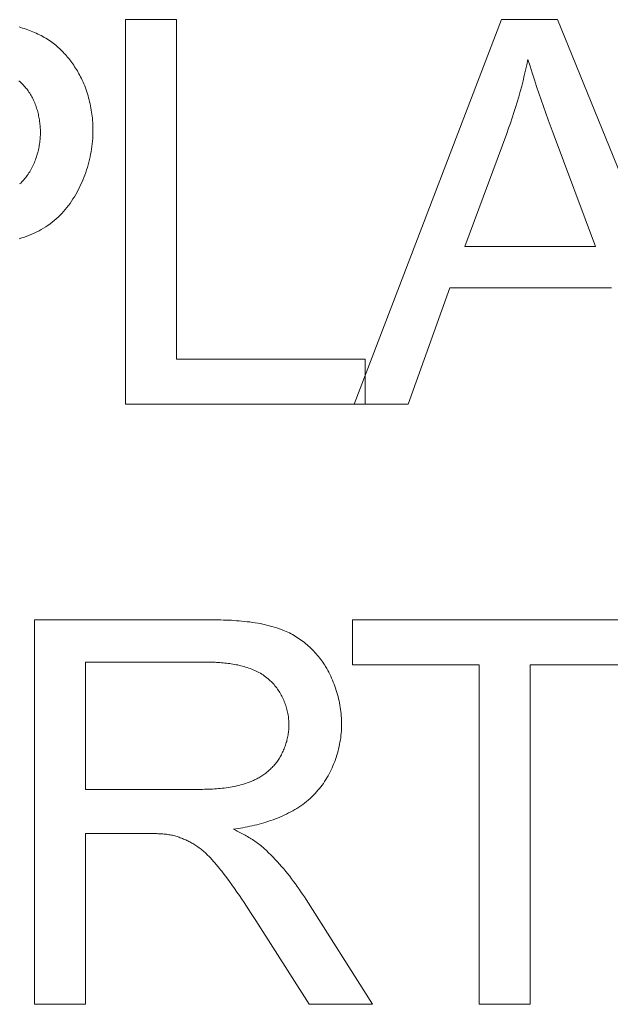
# Model space of a CAD drawing. Header units: millimetres. Extents: x 3925 to 5043, y -86 to 778.
# Tile 249 of 256: x 4781.54 to 4782.317, y 376.888 to 378.181. Entities that reach past the tile are written whole.
import ezdxf

# ---------------------------------------------------------------- set-up
doc = ezdxf.new("R2010")
doc.units = ezdxf.units.MM
doc.header["$LTSCALE"] = 46.255
doc.layers.add('H30K-IO-LABEDXF_CONTINUOUS_LINE', color=7, linetype='CONTINUOUS')

msp = doc.modelspace()

# ---------------------------------------------------------------- linework, layer by layer
at = {"layer": 'H30K-IO-LABEDXF_CONTINUOUS_LINE', "color": 7, "linetype": 'Continuous', "lineweight": 0}
for p, q in [((4781.6793, 377.6763), (4781.6793, 378.1815)), ((4781.6793, 378.1815), (4781.7463, 378.1815)), ((4781.7463, 378.1815), (4781.7463, 377.7356)), ((4781.9799, 377.6763), (4782.1737, 378.1815)), ((4782.1737, 378.1815), (4782.2472, 378.1815)), ((4782.2472, 378.1815), (4782.4529, 377.6763)), ((4782.1807, 378.032), (4782.1253, 377.8837)), ((4782.2974, 377.8837), (4782.2415, 378.0325)), ((4782.1253, 377.8837), (4782.2974, 377.8837)), ((4782.1056, 377.8294), (4782.0508, 377.6763)), ((4782.3184, 377.8294), (4782.1056, 377.8294)), ((4781.7463, 377.7356), (4781.9947, 377.7356)), ((4781.9947, 377.7356), (4781.9947, 377.6763)), ((4782.0508, 377.6763), (4781.6793, 377.6763)), ((4781.5599, 376.8881), (4781.5599, 377.3933)), ((4781.5599, 377.3933), (4781.7907, 377.3932)), ((4781.978, 377.334), (4781.978, 377.3933)), ((4781.978, 377.3933), (4782.378, 377.3933)), ((4781.6269, 377.3375), (4781.6269, 377.1703)), ((4782.1445, 377.334), (4781.978, 377.334)), ((4782.1445, 376.8881), (4782.1445, 377.334)), ((4782.2115, 377.334), (4782.2115, 376.8881)), ((4782.378, 377.334), (4782.2115, 377.334)), ((4781.6269, 377.1703), (4781.7703, 377.1703)), ((4781.7703, 377.1703), (4781.7755, 377.1703)), ((4781.6269, 377.1125), (4781.6269, 376.8881)), ((4781.7108, 377.1125), (4781.6269, 377.1125)), ((4781.9169, 377.0257), (4782.0042, 376.8881)), ((4781.8448, 377.0075), (4781.8386, 377.0169)), ((4781.8509, 376.998), (4781.8448, 377.0075)), ((4781.9207, 376.8881), (4781.8509, 376.998)), ((4781.6269, 376.8881), (4781.5599, 376.8881)), ((4782.0042, 376.8881), (4781.9207, 376.8881)), ((4782.2115, 376.8881), (4782.1445, 376.8881))]:
    msp.add_line(p, q, dxfattribs=at)
for points in [[(4781.5395, 378.1719), (4781.5418, 378.1713), (4781.5441, 378.1705), (4781.5464, 378.1698), (4781.5487, 378.169), (4781.5509, 378.1682), (4781.5532, 378.1674), (4781.5554, 378.1665), (4781.5577, 378.1656), (4781.5599, 378.1646), (4781.5621, 378.1637), (4781.5642, 378.1626), (4781.5664, 378.1616), (4781.5685, 378.1605), (4781.5706, 378.1593), (4781.5727, 378.1582), (4781.5748, 378.157), (4781.5768, 378.1557), (4781.5788, 378.1544), (4781.5808, 378.1531)], [(4781.5808, 378.1531), (4781.5826, 378.1518), (4781.5843, 378.1505), (4781.5861, 378.1492), (4781.5878, 378.1478), (4781.5895, 378.1464), (4781.5911, 378.145), (4781.5928, 378.1435), (4781.5944, 378.142), (4781.5959, 378.1404), (4781.5975, 378.1388), (4781.599, 378.1372), (4781.6005, 378.1356), (4781.602, 378.1339), (4781.6034, 378.1322), (4781.6048, 378.1305), (4781.6062, 378.1288), (4781.6075, 378.127), (4781.6089, 378.1252), (4781.6102, 378.1234), (4781.6114, 378.1216), (4781.6126, 378.1197), (4781.6138, 378.1179), (4781.615, 378.116), (4781.6162, 378.1141), (4781.6173, 378.1122), (4781.6183, 378.1103), (4781.6194, 378.1083), (4781.6204, 378.1064), (4781.6214, 378.1044)], [(4782.2085, 378.1293), (4782.207, 378.1222), (4782.2054, 378.1151), (4782.2037, 378.1081), (4782.202, 378.1011), (4782.2002, 378.0941), (4782.1983, 378.0871), (4782.1963, 378.0801), (4782.1943, 378.0732), (4782.1922, 378.0663), (4782.19, 378.0594), (4782.1878, 378.0525), (4782.1855, 378.0456), (4782.1831, 378.0388), (4782.1807, 378.032)], [(4782.2415, 378.0325), (4782.2351, 378.0499), (4782.232, 378.0587), (4782.2289, 378.0674), (4782.2258, 378.0762), (4782.2228, 378.085), (4782.2198, 378.0938), (4782.2169, 378.1026), (4782.214, 378.1115), (4782.2113, 378.1204), (4782.2085, 378.1293)], [(4781.5515, 378.0879), (4781.5506, 378.0892), (4781.5496, 378.0905), (4781.5486, 378.0917), (4781.5475, 378.093), (4781.5464, 378.0942), (4781.5453, 378.0954), (4781.5442, 378.0966), (4781.543, 378.0978), (4781.5419, 378.099), (4781.5406, 378.1001), (4781.5394, 378.1012)], [(4781.6214, 378.1044), (4781.6225, 378.102), (4781.6237, 378.0995), (4781.6247, 378.097), (4781.6258, 378.0945), (4781.6268, 378.0919), (4781.6277, 378.0894), (4781.6286, 378.0868), (4781.6294, 378.0842), (4781.6302, 378.0816), (4781.6309, 378.0789), (4781.6316, 378.0763), (4781.6323, 378.0736), (4781.6329, 378.0709), (4781.6335, 378.0682), (4781.634, 378.0655), (4781.6345, 378.0628), (4781.6349, 378.0601), (4781.6353, 378.0574), (4781.6356, 378.0547), (4781.6359, 378.052), (4781.6361, 378.0492), (4781.6363, 378.0465), (4781.6365, 378.0438), (4781.6366, 378.0411), (4781.6366, 378.0383), (4781.6367, 378.0356)], [(4781.5675, 378.0336), (4781.5675, 378.0354), (4781.5675, 378.0372), (4781.5674, 378.039), (4781.5673, 378.0407), (4781.5671, 378.0425), (4781.567, 378.0443), (4781.5668, 378.0461), (4781.5666, 378.0479), (4781.5663, 378.0497), (4781.566, 378.0515), (4781.5657, 378.0532), (4781.5653, 378.055), (4781.565, 378.0568), (4781.5645, 378.0586), (4781.5641, 378.0603), (4781.5636, 378.062), (4781.5631, 378.0638), (4781.5626, 378.0655), (4781.562, 378.0672), (4781.5614, 378.0689), (4781.5607, 378.0706), (4781.5601, 378.0723), (4781.5594, 378.0739), (4781.5586, 378.0756), (4781.5579, 378.0772), (4781.5571, 378.0788), (4781.5562, 378.0803), (4781.5553, 378.0819), (4781.5544, 378.0834), (4781.5535, 378.0849), (4781.5525, 378.0864), (4781.5515, 378.0879)], [(4781.5403, 377.9657), (4781.5417, 377.9669), (4781.5431, 377.9683), (4781.5444, 377.9696), (4781.5457, 377.971), (4781.5469, 377.9724), (4781.5481, 377.9739), (4781.5493, 377.9754), (4781.5504, 377.9769), (4781.5515, 377.9785), (4781.5525, 377.9801), (4781.5536, 377.9817), (4781.5546, 377.9834), (4781.5555, 377.9851), (4781.5564, 377.9868), (4781.5573, 377.9885), (4781.5581, 377.9903), (4781.5589, 377.9921), (4781.5597, 377.9939), (4781.5604, 377.9957), (4781.5611, 377.9975), (4781.5618, 377.9993), (4781.5624, 378.0012), (4781.563, 378.0031), (4781.5635, 378.005), (4781.564, 378.0069), (4781.5645, 378.0088), (4781.565, 378.0107), (4781.5654, 378.0126), (4781.5658, 378.0145), (4781.5661, 378.0164), (4781.5664, 378.0184), (4781.5667, 378.0203), (4781.5669, 378.0222), (4781.5671, 378.0241), (4781.5672, 378.026), (4781.5674, 378.028), (4781.5675, 378.0299), (4781.5675, 378.0317), (4781.5675, 378.0336)], [(4781.6367, 378.0356), (4781.6366, 378.0322), (4781.6365, 378.0288), (4781.6363, 378.0253), (4781.6361, 378.0219), (4781.6357, 378.0184), (4781.6353, 378.0149), (4781.6348, 378.0115), (4781.6343, 378.008), (4781.6336, 378.0046), (4781.6329, 378.0011), (4781.6321, 377.9977), (4781.6313, 377.9943), (4781.6304, 377.9908), (4781.6294, 377.9874), (4781.6283, 377.9841), (4781.6272, 377.9807), (4781.626, 377.9774), (4781.6247, 377.9741), (4781.6234, 377.9708), (4781.622, 377.9676), (4781.6205, 377.9644), (4781.619, 377.9612), (4781.6174, 377.9581), (4781.6158, 377.955), (4781.614, 377.9519), (4781.6122, 377.9489), (4781.6104, 377.946), (4781.6085, 377.9431), (4781.6065, 377.9402), (4781.6044, 377.9374), (4781.6023, 377.9347), (4781.6001, 377.932), (4781.5979, 377.9294), (4781.5956, 377.9269)], [(4781.5956, 377.9269), (4781.5933, 377.9244), (4781.5908, 377.922), (4781.5883, 377.9197), (4781.5857, 377.9175), (4781.5831, 377.9153), (4781.5803, 377.9133), (4781.5775, 377.9113), (4781.5747, 377.9094), (4781.5718, 377.9076), (4781.5688, 377.9059), (4781.5658, 377.9043), (4781.5627, 377.9027), (4781.5596, 377.9012), (4781.5564, 377.8998), (4781.5532, 377.8984), (4781.5499, 377.8971), (4781.5466, 377.8959), (4781.5432, 377.8947), (4781.5398, 377.8937)], [(4781.7907, 377.3932), (4781.7976, 377.3932), (4781.8011, 377.3931), (4781.8046, 377.393), (4781.8081, 377.3929), (4781.8116, 377.3928), (4781.8151, 377.3927), (4781.8186, 377.3925), (4781.822, 377.3923), (4781.8255, 377.392), (4781.829, 377.3918), (4781.8325, 377.3915), (4781.836, 377.3911), (4781.8394, 377.3907), (4781.8429, 377.3903), (4781.8463, 377.3898), (4781.8497, 377.3893), (4781.8532, 377.3887), (4781.8566, 377.3881), (4781.86, 377.3874), (4781.8633, 377.3866), (4781.8667, 377.3858), (4781.87, 377.385), (4781.8734, 377.384), (4781.8767, 377.383), (4781.8799, 377.382), (4781.8832, 377.3808), (4781.8864, 377.3796)], [(4781.8864, 377.3796), (4781.8886, 377.3787), (4781.8907, 377.3778), (4781.8928, 377.3769), (4781.8949, 377.3759), (4781.897, 377.3748), (4781.899, 377.3737), (4781.9011, 377.3725), (4781.9031, 377.3713), (4781.905, 377.3701), (4781.907, 377.3688), (4781.909, 377.3674), (4781.9109, 377.3661), (4781.9128, 377.3646), (4781.9146, 377.3632), (4781.9165, 377.3617), (4781.9183, 377.3602), (4781.92, 377.3586), (4781.9218, 377.357), (4781.9235, 377.3554), (4781.9252, 377.3537), (4781.9268, 377.352), (4781.9284, 377.3503), (4781.93, 377.3485), (4781.9316, 377.3467), (4781.9331, 377.3449), (4781.9345, 377.3431), (4781.936, 377.3412), (4781.9374, 377.3394), (4781.9387, 377.3375), (4781.94, 377.3355), (4781.9413, 377.3336), (4781.9425, 377.3316)], [(4781.8684, 377.3145), (4781.8669, 377.3158), (4781.8652, 377.3171), (4781.8636, 377.3184), (4781.8619, 377.3196), (4781.8602, 377.3207), (4781.8585, 377.3218), (4781.8567, 377.3229), (4781.8549, 377.3239), (4781.853, 377.3249), (4781.8512, 377.3258), (4781.8493, 377.3267), (4781.8474, 377.3275), (4781.8454, 377.3283), (4781.8434, 377.3291), (4781.8415, 377.3298), (4781.8394, 377.3305), (4781.8374, 377.3311), (4781.8354, 377.3317), (4781.8333, 377.3323), (4781.8312, 377.3328), (4781.8292, 377.3333), (4781.827, 377.3338), (4781.8249, 377.3342), (4781.8228, 377.3346), (4781.8207, 377.335), (4781.8185, 377.3353), (4781.8164, 377.3356), (4781.8143, 377.3359), (4781.8121, 377.3362), (4781.81, 377.3364), (4781.8078, 377.3366), (4781.8057, 377.3368), (4781.8035, 377.337), (4781.8014, 377.3371), (4781.7992, 377.3372), (4781.7971, 377.3373), (4781.795, 377.3374), (4781.7929, 377.3374), (4781.7907, 377.3375), (4781.7887, 377.3375), (4781.6269, 377.3375)], [(4781.9425, 377.3316), (4781.9439, 377.3292), (4781.9453, 377.3267), (4781.9467, 377.3243), (4781.948, 377.3217), (4781.9492, 377.3192), (4781.9504, 377.3166), (4781.9516, 377.314), (4781.9526, 377.3113), (4781.9537, 377.3087), (4781.9547, 377.306), (4781.9556, 377.3033), (4781.9565, 377.3005), (4781.9573, 377.2978), (4781.9581, 377.295), (4781.9588, 377.2923), (4781.9595, 377.2895), (4781.9601, 377.2867), (4781.9607, 377.2839), (4781.9612, 377.281), (4781.9617, 377.2782), (4781.9621, 377.2754), (4781.9625, 377.2725), (4781.9628, 377.2697), (4781.963, 377.2669), (4781.9632, 377.264), (4781.9633, 377.2612), (4781.9634, 377.2584), (4781.9634, 377.2556)], [(4781.8943, 377.2554), (4781.8943, 377.2572), (4781.8942, 377.259), (4781.8941, 377.2608), (4781.8939, 377.2626), (4781.8937, 377.2645), (4781.8935, 377.2663), (4781.8932, 377.2681), (4781.8929, 377.2699), (4781.8925, 377.2717), (4781.8921, 377.2735), (4781.8916, 377.2753), (4781.8912, 377.2771), (4781.8906, 377.2789), (4781.89, 377.2807), (4781.8894, 377.2824), (4781.8888, 377.2842), (4781.8881, 377.2859), (4781.8874, 377.2876), (4781.8866, 377.2893), (4781.8858, 377.291), (4781.885, 377.2927), (4781.8841, 377.2943), (4781.8832, 377.296), (4781.8823, 377.2976), (4781.8813, 377.2991), (4781.8803, 377.3007), (4781.8792, 377.3022), (4781.8782, 377.3037), (4781.877, 377.3052), (4781.8759, 377.3066), (4781.8747, 377.308), (4781.8735, 377.3094), (4781.8723, 377.3107), (4781.871, 377.312), (4781.8697, 377.3132), (4781.8684, 377.3145)], [(4781.8809, 377.2102), (4781.8818, 377.2116), (4781.8827, 377.213), (4781.8835, 377.2145), (4781.8843, 377.216), (4781.8851, 377.2175), (4781.8859, 377.2191), (4781.8866, 377.2206), (4781.8873, 377.2222), (4781.8879, 377.2237), (4781.8886, 377.2253), (4781.8892, 377.227), (4781.8897, 377.2286), (4781.8903, 377.2302), (4781.8908, 377.2319), (4781.8913, 377.2335), (4781.8917, 377.2352), (4781.8921, 377.2368), (4781.8925, 377.2385), (4781.8928, 377.2402), (4781.8931, 377.2419), (4781.8934, 377.2436), (4781.8936, 377.2453), (4781.8938, 377.247), (4781.894, 377.2487), (4781.8941, 377.2504), (4781.8942, 377.2521), (4781.8943, 377.2537), (4781.8943, 377.2554)], [(4781.9634, 377.2556), (4781.9634, 377.2527), (4781.9633, 377.2498), (4781.9632, 377.2469), (4781.9629, 377.2441), (4781.9626, 377.2412), (4781.9623, 377.2383), (4781.9619, 377.2354), (4781.9614, 377.2325), (4781.9609, 377.2296), (4781.9602, 377.2267), (4781.9596, 377.2238), (4781.9589, 377.221), (4781.9581, 377.2181), (4781.9572, 377.2153), (4781.9563, 377.2125), (4781.9554, 377.2097), (4781.9544, 377.2069), (4781.9533, 377.2042), (4781.9522, 377.2014), (4781.951, 377.1987), (4781.9497, 377.196), (4781.9484, 377.1934), (4781.9471, 377.1908), (4781.9457, 377.1882), (4781.9442, 377.1857), (4781.9427, 377.1832), (4781.9411, 377.1807), (4781.9395, 377.1783), (4781.9378, 377.176), (4781.9361, 377.1736), (4781.9343, 377.1714), (4781.9324, 377.1692), (4781.9306, 377.167), (4781.9286, 377.1649)], [(4781.8418, 377.1798), (4781.8433, 377.1804), (4781.8447, 377.1809), (4781.8462, 377.1815), (4781.8476, 377.1822), (4781.849, 377.1828), (4781.8504, 377.1835), (4781.8519, 377.1842), (4781.8532, 377.185), (4781.8546, 377.1857), (4781.856, 377.1865), (4781.8574, 377.1874), (4781.8587, 377.1882), (4781.86, 377.1891), (4781.8613, 377.19), (4781.8626, 377.1909), (4781.8639, 377.1919), (4781.8651, 377.1928), (4781.8664, 377.1938), (4781.8676, 377.1949), (4781.8688, 377.1959), (4781.8699, 377.197), (4781.8711, 377.1981), (4781.8722, 377.1992), (4781.8733, 377.2003), (4781.8743, 377.2015), (4781.8754, 377.2027), (4781.8764, 377.2039), (4781.8773, 377.2051), (4781.8783, 377.2063), (4781.8792, 377.2076), (4781.8801, 377.2089), (4781.8809, 377.2102)], [(4781.7755, 377.1703), (4781.7781, 377.1704), (4781.7807, 377.1704), (4781.7833, 377.1705), (4781.7859, 377.1705), (4781.7885, 377.1706), (4781.7911, 377.1707), (4781.7937, 377.1709), (4781.7963, 377.171), (4781.7989, 377.1712), (4781.8015, 377.1714), (4781.8041, 377.1717), (4781.8067, 377.1719), (4781.8092, 377.1722), (4781.8118, 377.1726), (4781.8144, 377.173), (4781.8169, 377.1734), (4781.8195, 377.1738), (4781.822, 377.1743), (4781.8245, 377.1748), (4781.8271, 377.1754), (4781.8296, 377.176), (4781.832, 377.1767), (4781.8345, 377.1774), (4781.837, 377.1782), (4781.8394, 377.179), (4781.8418, 377.1798)], [(4781.9286, 377.1649), (4781.9265, 377.1627), (4781.9243, 377.1605), (4781.922, 377.1584), (4781.9197, 377.1564), (4781.9173, 377.1544), (4781.9149, 377.1525), (4781.9124, 377.1507), (4781.9099, 377.1489), (4781.9073, 377.1472), (4781.9047, 377.1455), (4781.902, 377.1439), (4781.8993, 377.1423), (4781.8966, 377.1408), (4781.8938, 377.1394), (4781.891, 377.1379), (4781.8881, 377.1366), (4781.8852, 377.1353), (4781.8823, 377.134), (4781.8794, 377.1328), (4781.8765, 377.1317), (4781.8735, 377.1306), (4781.8705, 377.1295), (4781.8674, 377.1285), (4781.8644, 377.1275), (4781.8614, 377.1266), (4781.8583, 377.1257), (4781.8552, 377.1248), (4781.8521, 377.124), (4781.849, 377.1233), (4781.846, 377.1226), (4781.8429, 377.1219), (4781.8398, 377.1212), (4781.8367, 377.1206), (4781.8336, 377.12), (4781.8305, 377.1195), (4781.8274, 377.119), (4781.8243, 377.1185), (4781.8213, 377.1181)], [(4781.7414, 377.1101), (4781.7398, 377.1104), (4781.7382, 377.1107), (4781.7366, 377.1109), (4781.735, 377.1112), (4781.7334, 377.1114), (4781.7318, 377.1116), (4781.7302, 377.1117), (4781.7286, 377.1119), (4781.727, 377.112), (4781.7254, 377.1121), (4781.7237, 377.1122), (4781.7221, 377.1122), (4781.7205, 377.1123), (4781.7189, 377.1123), (4781.7173, 377.1124), (4781.7156, 377.1124), (4781.714, 377.1124), (4781.7108, 377.1125)], [(4781.7719, 377.0967), (4781.7706, 377.0975), (4781.7693, 377.0983), (4781.768, 377.0991), (4781.7667, 377.0998), (4781.7654, 377.1006), (4781.764, 377.1013), (4781.7627, 377.102), (4781.7613, 377.1027), (4781.7599, 377.1034), (4781.7586, 377.104), (4781.7572, 377.1046), (4781.7558, 377.1052), (4781.7544, 377.1058), (4781.753, 377.1064), (4781.7515, 377.1069), (4781.7501, 377.1075), (4781.7487, 377.108), (4781.7472, 377.1084), (4781.7458, 377.1089), (4781.7443, 377.1093), (4781.7429, 377.1097), (4781.7414, 377.1101)], [(4781.8213, 377.1181), (4781.823, 377.1173), (4781.8247, 377.1164), (4781.8264, 377.1156), (4781.8281, 377.1147), (4781.8298, 377.1139), (4781.8315, 377.113), (4781.8332, 377.1121), (4781.8349, 377.1112), (4781.8366, 377.1103), (4781.8382, 377.1093), (4781.8399, 377.1084), (4781.8416, 377.1074), (4781.8432, 377.1064), (4781.8448, 377.1054), (4781.8464, 377.1044), (4781.848, 377.1033), (4781.8496, 377.1023), (4781.8512, 377.1012), (4781.8527, 377.1001), (4781.8542, 377.099), (4781.8558, 377.0978), (4781.8572, 377.0966), (4781.8587, 377.0954), (4781.8602, 377.0942), (4781.8616, 377.0929)], [(4781.8027, 377.067), (4781.8016, 377.0683), (4781.8005, 377.0696), (4781.7994, 377.071), (4781.7983, 377.0723), (4781.7972, 377.0736), (4781.796, 377.0749), (4781.7949, 377.0762), (4781.7937, 377.0775), (4781.7926, 377.0788), (4781.7914, 377.08), (4781.7902, 377.0813), (4781.789, 377.0825), (4781.7878, 377.0837), (4781.7865, 377.0849), (4781.7853, 377.0861), (4781.784, 377.0873), (4781.7828, 377.0884), (4781.7815, 377.0895), (4781.7801, 377.0906), (4781.7788, 377.0917), (4781.7775, 377.0927), (4781.7761, 377.0938), (4781.7747, 377.0948), (4781.7733, 377.0957), (4781.7719, 377.0967)], [(4781.8616, 377.0929), (4781.8646, 377.0901), (4781.8676, 377.0872), (4781.8706, 377.0843), (4781.8735, 377.0813), (4781.8763, 377.0783), (4781.8792, 377.0753), (4781.882, 377.0722), (4781.8847, 377.0691), (4781.8874, 377.0659), (4781.8901, 377.0627), (4781.8927, 377.0595), (4781.8953, 377.0562), (4781.8978, 377.0529), (4781.9003, 377.0496), (4781.9028, 377.0462), (4781.9052, 377.0429), (4781.9076, 377.0395), (4781.91, 377.036), (4781.9123, 377.0326), (4781.9146, 377.0291), (4781.9169, 377.0257)], [(4781.8059, 377.0629), (4781.8048, 377.0643), (4781.8027, 377.067)], [(4781.8386, 377.0169), (4781.8355, 377.0216), (4781.8323, 377.0263), (4781.8291, 377.031), (4781.8259, 377.0356), (4781.8227, 377.0403), (4781.8194, 377.0449), (4781.8161, 377.0494), (4781.8127, 377.054), (4781.8093, 377.0585), (4781.8059, 377.0629)]]:
    msp.add_lwpolyline(points, dxfattribs=at)

doc.saveas('drawing.dxf')
